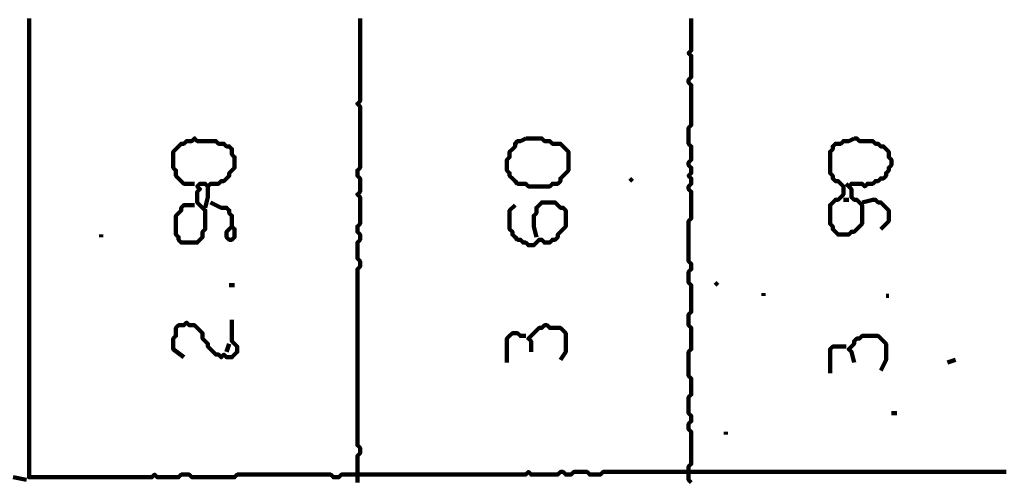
# Model space of a CAD drawing. Header units: metres. Extents: x 3221 to 4131, y 3282 to 4239.
# Tile 58 of 84: x 3331.99 to 3335.4, y 4222.3 to 4223.9. Entities that reach past the tile are written whole.
import ezdxf

# ---------------------------------------------------------------- set-up
doc = ezdxf.new("R2010")
doc.units = ezdxf.units.M
doc.layers.add('P', color=250, linetype='Continuous', lineweight=100)

msp = doc.modelspace()

# ---------------------------------------------------------------- linework, layer by layer
at = {"layer": 'P', "color": 0, "linetype": 'Continuous'}
for points in [[(3335.4031, 4222.3368), (3335.3938, 4222.3368), (3335.3846, 4222.3368), (3335.3754, 4222.3368), (3335.3661, 4222.3368), (3335.3569, 4222.3368), (3335.3477, 4222.3368), (3335.3385, 4222.3368), (3335.3292, 4222.3368), (3335.32, 4222.3368), (3335.3108, 4222.3368), (3335.3015, 4222.3368), (3335.2923, 4222.3368), (3335.2831, 4222.3368), (3335.2738, 4222.3368), (3335.2646, 4222.3368), (3335.2554, 4222.3368), (3335.2461, 4222.3368), (3335.2369, 4222.3368), (3335.2277, 4222.3368), (3335.2185, 4222.3368), (3335.2092, 4222.3368), (3335.2, 4222.3368), (3335.1908, 4222.3368), (3335.1815, 4222.3368), (3335.1723, 4222.3368), (3335.1631, 4222.3368), (3335.1538, 4222.3368), (3335.1446, 4222.3368), (3335.1354, 4222.3368), (3335.1261, 4222.3368), (3335.1169, 4222.3368), (3335.1077, 4222.3368), (3335.0985, 4222.3368), (3335.0892, 4222.3368), (3335.08, 4222.3368), (3335.0708, 4222.3368), (3335.0615, 4222.3368), (3335.0523, 4222.3368), (3335.0431, 4222.3368), (3335.0338, 4222.3368), (3335.0246, 4222.3368), (3335.0154, 4222.3368), (3335.0061, 4222.3368), (3334.9969, 4222.3368), (3334.9877, 4222.3368), (3334.9785, 4222.3368), (3334.9692, 4222.3368), (3334.96, 4222.3368), (3334.9508, 4222.3368), (3334.9415, 4222.3368), (3334.9323, 4222.3368), (3334.9231, 4222.3368), (3334.9138, 4222.3368), (3334.9046, 4222.3368), (3334.8954, 4222.3368), (3334.8861, 4222.3368), (3334.8769, 4222.3368), (3334.8677, 4222.3368), (3334.8585, 4222.3368), (3334.8492, 4222.3368), (3334.84, 4222.3368), (3334.8308, 4222.3368), (3334.8215, 4222.3368), (3334.8123, 4222.3368), (3334.8031, 4222.3368), (3334.7938, 4222.3368), (3334.7846, 4222.3368), (3334.7754, 4222.3368), (3334.7661, 4222.3368), (3334.7569, 4222.3368), (3334.7477, 4222.3368), (3334.7385, 4222.3368), (3334.7292, 4222.3368), (3334.72, 4222.3368), (3334.7108, 4222.3368), (3334.7015, 4222.3368), (3334.6923, 4222.3368), (3334.6831, 4222.3368), (3334.6738, 4222.3368), (3334.6646, 4222.3368), (3334.6554, 4222.3368), (3334.6461, 4222.3368), (3334.6369, 4222.3368), (3334.6277, 4222.3368), (3334.6185, 4222.3368), (3334.6092, 4222.3368), (3334.6, 4222.3368), (3334.5908, 4222.3368), (3334.5815, 4222.3368), (3334.5723, 4222.3368), (3334.5631, 4222.3368), (3334.5538, 4222.3368), (3334.5446, 4222.3368), (3334.5354, 4222.3368), (3334.5261, 4222.3368), (3334.5169, 4222.3368), (3334.5077, 4222.3368), (3334.4985, 4222.3368), (3334.4892, 4222.3368), (3334.48, 4222.3368), (3334.4708, 4222.3368), (3334.4615, 4222.3368), (3334.4523, 4222.3368), (3334.4431, 4222.3368), (3334.4338, 4222.3368), (3334.4246, 4222.3368), (3334.4154, 4222.3368), (3334.4061, 4222.3368), (3334.3969, 4222.3368), (3334.3877, 4222.3368), (3334.3785, 4222.3368), (3334.3692, 4222.3368), (3334.36, 4222.3368), (3334.3508, 4222.3368), (3334.3415, 4222.3368), (3334.3323, 4222.3368), (3334.3231, 4222.3368), (3334.3138, 4222.3368), (3334.3046, 4222.3368), (3334.2954, 4222.3368), (3334.2861, 4222.3368), (3334.2769, 4222.3368), (3334.2677, 4222.3368), (3334.2585, 4222.3368), (3334.2492, 4222.3368), (3334.24, 4222.3368), (3334.2308, 4222.3368), (3334.2215, 4222.3368), (3334.2123, 4222.3368), (3334.2031, 4222.3368), (3334.1938, 4222.3368), (3334.1846, 4222.3368), (3334.1754, 4222.3368), (3334.1661, 4222.3368), (3334.1569, 4222.3368), (3334.1477, 4222.3368), (3334.1385, 4222.3368), (3334.1292, 4222.3368), (3334.12, 4222.3368), (3334.1108, 4222.3368), (3334.1015, 4222.3368), (3334.0923, 4222.3368), (3334.0831, 4222.3368), (3334.0738, 4222.3368), (3334.0646, 4222.3368), (3334.0554, 4222.3368), (3334.0461, 4222.3368), (3334.0369, 4222.3368), (3334.0277, 4222.3368), (3334.0185, 4222.3368), (3334.0092, 4222.3368), (3334, 4222.3276), (3333.9908, 4222.3276), (3333.9815, 4222.3276), (3333.9723, 4222.3276), (3333.9631, 4222.3276), (3333.9538, 4222.3368), (3333.9446, 4222.3368), (3333.9354, 4222.3368), (3333.9261, 4222.3368), (3333.9169, 4222.3368), (3333.9077, 4222.3368), (3333.8985, 4222.3276), (3333.8892, 4222.3276), (3333.88, 4222.3276), (3333.8708, 4222.3368), (3333.8615, 4222.3368), (3333.8523, 4222.3276), (3333.8431, 4222.3276), (3333.8338, 4222.3276), (3333.8246, 4222.3276), (3333.8154, 4222.3276), (3333.8061, 4222.3276), (3333.7969, 4222.3276), (3333.7877, 4222.3276), (3333.7785, 4222.3276), (3333.7692, 4222.3276), (3333.76, 4222.3276), (3333.7508, 4222.3368), (3333.7415, 4222.3276), (3333.7323, 4222.3276), (3333.7231, 4222.3276), (3333.7138, 4222.3276), (3333.7046, 4222.3276), (3333.6954, 4222.3276), (3333.6861, 4222.3276), (3333.6769, 4222.3276), (3333.6677, 4222.3276), (3333.6585, 4222.3276), (3333.6492, 4222.3276), (3333.64, 4222.3276), (3333.6308, 4222.3276), (3333.6215, 4222.3276), (3333.6123, 4222.3276), (3333.6031, 4222.3276), (3333.5938, 4222.3276), (3333.5846, 4222.3276), (3333.5754, 4222.3276), (3333.5661, 4222.3276), (3333.5569, 4222.3276), (3333.5477, 4222.3276), (3333.5385, 4222.3276), (3333.5292, 4222.3276), (3333.52, 4222.3276), (3333.5108, 4222.3276), (3333.5015, 4222.3276), (3333.4923, 4222.3276), (3333.4831, 4222.3276), (3333.4738, 4222.3276), (3333.4646, 4222.3276), (3333.4554, 4222.3276), (3333.4461, 4222.3276), (3333.4369, 4222.3276), (3333.4277, 4222.3276), (3333.4185, 4222.3276), (3333.4092, 4222.3276), (3333.4, 4222.3276), (3333.3908, 4222.3276), (3333.3815, 4222.3276), (3333.3723, 4222.3276), (3333.3631, 4222.3276), (3333.3538, 4222.3276), (3333.3446, 4222.3276), (3333.3354, 4222.3276), (3333.3261, 4222.3276), (3333.3169, 4222.3276), (3333.3077, 4222.3276), (3333.2985, 4222.3276), (3333.2892, 4222.3276), (3333.28, 4222.3276), (3333.2708, 4222.3276), (3333.2615, 4222.3276), (3333.2523, 4222.3276), (3333.2431, 4222.3276), (3333.2338, 4222.3276), (3333.2246, 4222.3276), (3333.2154, 4222.3276), (3333.2061, 4222.3276), (3333.1969, 4222.3276), (3333.1877, 4222.3276), (3333.1785, 4222.3276), (3333.1692, 4222.3276), (3333.16, 4222.3276), (3333.1508, 4222.3276), (3333.1415, 4222.3276), (3333.1323, 4222.3276), (3333.1231, 4222.3276), (3333.1138, 4222.3276), (3333.1046, 4222.3276), (3333.0954, 4222.3183), (3333.0861, 4222.3183), (3333.0769, 4222.3183), (3333.0677, 4222.3276), (3333.0585, 4222.3276), (3333.0492, 4222.3276), (3333.04, 4222.3276), (3333.0308, 4222.3276), (3333.0215, 4222.3276), (3333.0123, 4222.3276), (3333.0031, 4222.3276), (3332.9938, 4222.3276), (3332.9846, 4222.3276), (3332.9754, 4222.3276), (3332.9661, 4222.3276), (3332.9569, 4222.3276), (3332.9477, 4222.3276), (3332.9385, 4222.3276), (3332.9292, 4222.3276), (3332.92, 4222.3276), (3332.9108, 4222.3276), (3332.9015, 4222.3276), (3332.8923, 4222.3276), (3332.8831, 4222.3276), (3332.8738, 4222.3276), (3332.8646, 4222.3276), (3332.8554, 4222.3276), (3332.8461, 4222.3276), (3332.8369, 4222.3276), (3332.8277, 4222.3276), (3332.8185, 4222.3276), (3332.8092, 4222.3276), (3332.8, 4222.3276), (3332.7908, 4222.3276), (3332.7815, 4222.3276), (3332.7723, 4222.3276), (3332.7631, 4222.3276), (3332.7538, 4222.3276), (3332.7446, 4222.3276), (3332.7354, 4222.3183), (3332.7261, 4222.3183), (3332.7169, 4222.3183), (3332.7077, 4222.3183), (3332.6985, 4222.3183), (3332.6892, 4222.3183), (3332.68, 4222.3183), (3332.6708, 4222.3183), (3332.6615, 4222.3183), (3332.6523, 4222.3183), (3332.6431, 4222.3183), (3332.6338, 4222.3183), (3332.6246, 4222.3183), (3332.6154, 4222.3183), (3332.6061, 4222.3183), (3332.5969, 4222.3183), (3332.5877, 4222.3183), (3332.5785, 4222.3276), (3332.5692, 4222.3276), (3332.56, 4222.3276), (3332.5508, 4222.3276), (3332.5415, 4222.3183), (3332.5323, 4222.3183), (3332.5231, 4222.3183), (3332.5138, 4222.3183), (3332.5046, 4222.3183), (3332.4954, 4222.3183), (3332.4861, 4222.3183), (3332.4769, 4222.3183), (3332.4677, 4222.3183), (3332.4585, 4222.3276), (3332.4492, 4222.3183), (3332.44, 4222.3183), (3332.4308, 4222.3183), (3332.4215, 4222.3183), (3332.4123, 4222.3183), (3332.4031, 4222.3183), (3332.3938, 4222.3183), (3332.3846, 4222.3183), (3332.3754, 4222.3183), (3332.3661, 4222.3183), (3332.3569, 4222.3183), (3332.3477, 4222.3183), (3332.3385, 4222.3183), (3332.3292, 4222.3183), (3332.32, 4222.3183), (3332.3108, 4222.3183), (3332.3015, 4222.3183), (3332.2923, 4222.3183), (3332.2831, 4222.3183), (3332.2738, 4222.3183), (3332.2646, 4222.3183), (3332.2554, 4222.3183), (3332.2461, 4222.3183), (3332.2369, 4222.3183), (3332.2277, 4222.3183), (3332.2185, 4222.3183), (3332.2092, 4222.3183), (3332.2, 4222.3183), (3332.1908, 4222.3183), (3332.1815, 4222.3183), (3332.1723, 4222.3183), (3332.1631, 4222.3183), (3332.1538, 4222.3183), (3332.1446, 4222.3183), (3332.1354, 4222.3183), (3332.1261, 4222.3183), (3332.1169, 4222.3183), (3332.1077, 4222.3183), (3332.0985, 4222.3183), (3332.0892, 4222.3183), (3332.08, 4222.3183), (3332.0708, 4222.3183), (3332.0615, 4222.3183), (3332.0523, 4222.3183), (3332.0431, 4222.3183), (3332.0338, 4222.3183), (3332.0246, 4222.3183), (3332.0246, 4222.3276), (3332.0246, 4222.3368), (3332.0246, 4222.346), (3332.0246, 4222.3553), (3332.0246, 4222.3645), (3332.0246, 4222.3737), (3332.0246, 4222.383), (3332.0246, 4222.3922), (3332.0246, 4222.4014), (3332.0246, 4222.4106), (3332.0246, 4222.4199), (3332.0246, 4222.4291), (3332.0246, 4222.4383), (3332.0246, 4222.4476), (3332.0246, 4222.4568), (3332.0246, 4222.466), (3332.0246, 4222.4753), (3332.0246, 4222.4845), (3332.0246, 4222.4937), (3332.0246, 4222.503), (3332.0246, 4222.5122), (3332.0246, 4222.5214), (3332.0246, 4222.5306), (3332.0246, 4222.5399), (3332.0246, 4222.5491), (3332.0246, 4222.5583), (3332.0246, 4222.5676), (3332.0246, 4222.5768), (3332.0246, 4222.586), (3332.0246, 4222.5953), (3332.0246, 4222.6045), (3332.0246, 4222.6137), (3332.0246, 4222.623), (3332.0246, 4222.6322), (3332.0246, 4222.6414), (3332.0246, 4222.6506), (3332.0246, 4222.6599), (3332.0246, 4222.6691), (3332.0246, 4222.6783), (3332.0246, 4222.6876), (3332.0246, 4222.6968), (3332.0246, 4222.706), (3332.0246, 4222.7153), (3332.0246, 4222.7245), (3332.0246, 4222.7337), (3332.0246, 4222.743), (3332.0246, 4222.7522), (3332.0246, 4222.7614), (3332.0246, 4222.7706), (3332.0246, 4222.7799), (3332.0246, 4222.7891), (3332.0246, 4222.7983), (3332.0246, 4222.8076), (3332.0246, 4222.8168), (3332.0246, 4222.826), (3332.0246, 4222.8353), (3332.0246, 4222.8445), (3332.0246, 4222.8537), (3332.0246, 4222.863), (3332.0246, 4222.8722), (3332.0246, 4222.8814), (3332.0246, 4222.8906), (3332.0246, 4222.8999), (3332.0246, 4222.9091), (3332.0246, 4222.9183), (3332.0246, 4222.9276), (3332.0246, 4222.9368), (3332.0246, 4222.946), (3332.0246, 4222.9553), (3332.0246, 4222.9645), (3332.0246, 4222.9737), (3332.0246, 4222.983), (3332.0246, 4222.9922), (3332.0246, 4223.0014), (3332.0246, 4223.0106), (3332.0246, 4223.0199), (3332.0246, 4223.0291), (3332.0246, 4223.0383), (3332.0246, 4223.0476), (3332.0246, 4223.0568), (3332.0246, 4223.066), (3332.0246, 4223.0753), (3332.0246, 4223.0845), (3332.0246, 4223.0937), (3332.0246, 4223.103), (3332.0246, 4223.1122), (3332.0246, 4223.1214), (3332.0246, 4223.1306), (3332.0246, 4223.1399), (3332.0246, 4223.1491), (3332.0246, 4223.1583), (3332.0246, 4223.1676), (3332.0246, 4223.1768), (3332.0246, 4223.186), (3332.0246, 4223.1953), (3332.0246, 4223.2045), (3332.0246, 4223.2137), (3332.0246, 4223.223), (3332.0246, 4223.2322), (3332.0246, 4223.2414), (3332.0246, 4223.2506), (3332.0246, 4223.2599), (3332.0246, 4223.2691), (3332.0246, 4223.2783), (3332.0246, 4223.2876), (3332.0246, 4223.2968), (3332.0246, 4223.306), (3332.0246, 4223.3153), (3332.0246, 4223.3245), (3332.0246, 4223.3337), (3332.0246, 4223.343), (3332.0246, 4223.3522), (3332.0246, 4223.3614), (3332.0246, 4223.3706), (3332.0246, 4223.3799), (3332.0246, 4223.3891), (3332.0246, 4223.3983), (3332.0246, 4223.4076), (3332.0246, 4223.4168), (3332.0246, 4223.426), (3332.0246, 4223.4353), (3332.0246, 4223.4445), (3332.0246, 4223.4537), (3332.0246, 4223.463), (3332.0246, 4223.4722), (3332.0246, 4223.4814), (3332.0246, 4223.4906), (3332.0246, 4223.4999), (3332.0246, 4223.5091), (3332.0246, 4223.5183), (3332.0246, 4223.5276), (3332.0246, 4223.5368), (3332.0246, 4223.546), (3332.0246, 4223.5553), (3332.0246, 4223.5645), (3332.0246, 4223.5737), (3332.0246, 4223.583), (3332.0246, 4223.5922), (3332.0246, 4223.6014), (3332.0246, 4223.6106), (3332.0246, 4223.6199), (3332.0246, 4223.6291), (3332.0246, 4223.6383), (3332.0246, 4223.6476), (3332.0246, 4223.6568), (3332.0246, 4223.666), (3332.0246, 4223.6753), (3332.0246, 4223.6845), (3332.0246, 4223.6937), (3332.0246, 4223.703), (3332.0246, 4223.7122), (3332.0246, 4223.7214), (3332.0246, 4223.7306), (3332.0246, 4223.7399), (3332.0246, 4223.7491), (3332.0246, 4223.7583), (3332.0246, 4223.7676), (3332.0246, 4223.7768), (3332.0246, 4223.786), (3332.0246, 4223.7953), (3332.0246, 4223.8045), (3332.0246, 4223.8137), (3332.0246, 4223.823), (3332.0246, 4223.8322), (3332.0246, 4223.8414), (3332.0246, 4223.8506), (3332.0246, 4223.8599), (3332.0246, 4223.8691), (3332.0246, 4223.8783), (3332.0246, 4223.8876), (3332.0246, 4223.8968), (3332.0246, 4223.906)], [(3333.1692, 4223.906), (3333.1692, 4223.8968), (3333.1692, 4223.8876), (3333.1692, 4223.8783), (3333.1692, 4223.8691), (3333.1692, 4223.8599), (3333.1692, 4223.8506), (3333.1692, 4223.8414), (3333.1692, 4223.8322), (3333.1692, 4223.823), (3333.1692, 4223.8137), (3333.1692, 4223.8045), (3333.1692, 4223.7953), (3333.1692, 4223.786), (3333.1692, 4223.7768), (3333.1692, 4223.7676), (3333.1692, 4223.7583), (3333.1692, 4223.7491), (3333.1692, 4223.7399), (3333.1692, 4223.7306), (3333.1692, 4223.7214), (3333.1692, 4223.7122), (3333.1692, 4223.703), (3333.1692, 4223.6937), (3333.1692, 4223.6845), (3333.1692, 4223.6753), (3333.1692, 4223.666), (3333.1692, 4223.6568), (3333.1692, 4223.6476), (3333.1692, 4223.6383), (3333.1692, 4223.6291), (3333.1692, 4223.6199), (3333.16, 4223.6106), (3333.1692, 4223.6014), (3333.1692, 4223.5922), (3333.1692, 4223.583), (3333.1692, 4223.5737), (3333.1692, 4223.5645), (3333.1692, 4223.5553), (3333.1692, 4223.546), (3333.1692, 4223.5368), (3333.1692, 4223.5276), (3333.1692, 4223.5183), (3333.1692, 4223.5091), (3333.1692, 4223.4999), (3333.1692, 4223.4906), (3333.1692, 4223.4814), (3333.1692, 4223.4722), (3333.1692, 4223.463), (3333.1692, 4223.4537), (3333.1692, 4223.4445), (3333.1692, 4223.4353), (3333.1692, 4223.426), (3333.1692, 4223.4168), (3333.1692, 4223.4076), (3333.1692, 4223.3983), (3333.1692, 4223.3891), (3333.16, 4223.3799), (3333.16, 4223.3706), (3333.16, 4223.3614), (3333.1692, 4223.3522), (3333.1692, 4223.343), (3333.1692, 4223.3337), (3333.1692, 4223.3245), (3333.1692, 4223.3153), (3333.1692, 4223.306), (3333.16, 4223.2968), (3333.1692, 4223.2876), (3333.1692, 4223.2783), (3333.1692, 4223.2691), (3333.1692, 4223.2599), (3333.1692, 4223.2506), (3333.1692, 4223.2414), (3333.1692, 4223.2322), (3333.1692, 4223.223), (3333.1692, 4223.2137), (3333.1692, 4223.2045), (3333.1692, 4223.1953), (3333.16, 4223.186), (3333.16, 4223.1768), (3333.16, 4223.1676), (3333.1692, 4223.1583), (3333.1692, 4223.1491), (3333.1692, 4223.1399), (3333.16, 4223.1306), (3333.16, 4223.1214), (3333.16, 4223.1122), (3333.16, 4223.103), (3333.16, 4223.0937), (3333.16, 4223.0845), (3333.16, 4223.0753), (3333.1692, 4223.066), (3333.1692, 4223.0568), (3333.1692, 4223.0476), (3333.16, 4223.0383), (3333.16, 4223.0291), (3333.16, 4223.0199), (3333.16, 4223.0106), (3333.16, 4223.0014), (3333.16, 4222.9922), (3333.16, 4222.983), (3333.16, 4222.9737), (3333.16, 4222.9645), (3333.16, 4222.9553), (3333.16, 4222.946), (3333.16, 4222.9368), (3333.16, 4222.9276), (3333.16, 4222.9183), (3333.16, 4222.9091), (3333.16, 4222.8999), (3333.16, 4222.8906), (3333.16, 4222.8814), (3333.16, 4222.8722), (3333.16, 4222.863), (3333.16, 4222.8537), (3333.16, 4222.8445), (3333.16, 4222.8353), (3333.16, 4222.826), (3333.16, 4222.8168), (3333.16, 4222.8076), (3333.16, 4222.7983), (3333.16, 4222.7891), (3333.16, 4222.7799), (3333.16, 4222.7706), (3333.16, 4222.7614), (3333.16, 4222.7522), (3333.16, 4222.743), (3333.16, 4222.7337), (3333.16, 4222.7245), (3333.16, 4222.7153), (3333.16, 4222.706), (3333.16, 4222.6968), (3333.16, 4222.6876), (3333.16, 4222.6783), (3333.16, 4222.6691), (3333.16, 4222.6599), (3333.16, 4222.6506), (3333.16, 4222.6414), (3333.16, 4222.6322), (3333.16, 4222.623), (3333.16, 4222.6137), (3333.16, 4222.6045), (3333.16, 4222.5953), (3333.16, 4222.586), (3333.16, 4222.5768), (3333.16, 4222.5676), (3333.16, 4222.5583), (3333.16, 4222.5491), (3333.16, 4222.5399), (3333.16, 4222.5306), (3333.16, 4222.5214), (3333.16, 4222.5122), (3333.16, 4222.503), (3333.16, 4222.4937), (3333.16, 4222.4845), (3333.16, 4222.4753), (3333.16, 4222.466), (3333.16, 4222.4568), (3333.16, 4222.4476), (3333.16, 4222.4383), (3333.16, 4222.4291), (3333.1692, 4222.4199), (3333.1692, 4222.4106), (3333.1692, 4222.4014), (3333.16, 4222.3922), (3333.16, 4222.383), (3333.16, 4222.3737), (3333.16, 4222.3645), (3333.16, 4222.3553), (3333.16, 4222.346), (3333.16, 4222.3368), (3333.16, 4222.3276), (3333.16, 4222.3183), (3333.16, 4222.3091), (3333.16, 4222.2999)], [(3334.3138, 4223.906), (3334.3138, 4223.8968), (3334.3138, 4223.8876), (3334.3138, 4223.8783), (3334.3138, 4223.8691), (3334.3138, 4223.8599), (3334.3138, 4223.8506), (3334.3138, 4223.8414), (3334.3138, 4223.8322), (3334.3138, 4223.823), (3334.3138, 4223.8137), (3334.3138, 4223.8045), (3334.3138, 4223.7953), (3334.3046, 4223.786), (3334.3138, 4223.7768), (3334.3138, 4223.7676), (3334.3138, 4223.7583), (3334.3138, 4223.7491), (3334.3138, 4223.7399), (3334.3138, 4223.7306), (3334.3138, 4223.7214), (3334.3138, 4223.7122), (3334.3138, 4223.703), (3334.3046, 4223.6937), (3334.3046, 4223.6845), (3334.3138, 4223.6753), (3334.3138, 4223.666), (3334.3138, 4223.6568), (3334.3138, 4223.6476), (3334.3138, 4223.6383), (3334.3138, 4223.6291), (3334.3138, 4223.6199), (3334.3138, 4223.6106), (3334.3138, 4223.6014), (3334.3138, 4223.5922), (3334.3138, 4223.583), (3334.3138, 4223.5737), (3334.3138, 4223.5645), (3334.3138, 4223.5553), (3334.3138, 4223.546), (3334.3138, 4223.5368), (3334.3046, 4223.5276), (3334.3046, 4223.5183), (3334.3046, 4223.5091), (3334.3046, 4223.4999), (3334.3046, 4223.4906), (3334.3046, 4223.4814), (3334.3046, 4223.4722), (3334.3138, 4223.463), (3334.3138, 4223.4537), (3334.3138, 4223.4445), (3334.3138, 4223.4353), (3334.3138, 4223.426), (3334.3138, 4223.4168), (3334.3046, 4223.4076), (3334.3046, 4223.3983), (3334.3138, 4223.3891), (3334.3138, 4223.3799), (3334.3138, 4223.3706), (3334.3046, 4223.3614), (3334.3138, 4223.3522), (3334.3138, 4223.343), (3334.3138, 4223.3337), (3334.3046, 4223.3245), (3334.3046, 4223.3153), (3334.3138, 4223.306), (3334.3138, 4223.2968), (3334.3138, 4223.2876), (3334.3138, 4223.2783), (3334.3138, 4223.2691), (3334.3138, 4223.2599), (3334.3138, 4223.2506), (3334.3138, 4223.2414), (3334.3138, 4223.2322), (3334.3138, 4223.223), (3334.3138, 4223.2137), (3334.3046, 4223.2045), (3334.3046, 4223.1953), (3334.3046, 4223.186), (3334.3046, 4223.1768), (3334.3046, 4223.1676), (3334.3046, 4223.1583), (3334.3046, 4223.1491), (3334.3046, 4223.1399), (3334.3046, 4223.1306), (3334.3046, 4223.1214), (3334.3046, 4223.1122), (3334.3046, 4223.103), (3334.3046, 4223.0937), (3334.3046, 4223.0845), (3334.3046, 4223.0753), (3334.3046, 4223.066), (3334.3138, 4223.0568), (3334.3138, 4223.0476), (3334.3138, 4223.0383), (3334.3046, 4223.0291), (3334.3046, 4223.0199), (3334.3046, 4223.0106), (3334.3046, 4223.0014), (3334.3046, 4222.9922), (3334.3138, 4222.983), (3334.3138, 4222.9737), (3334.3138, 4222.9645), (3334.3138, 4222.9553), (3334.3138, 4222.946), (3334.3138, 4222.9368), (3334.3138, 4222.9276), (3334.3138, 4222.9183), (3334.3138, 4222.9091), (3334.3138, 4222.8999), (3334.3138, 4222.8906), (3334.3046, 4222.8814), (3334.3046, 4222.8722), (3334.3046, 4222.863), (3334.3046, 4222.8537), (3334.3046, 4222.8445), (3334.3138, 4222.8353), (3334.3138, 4222.826), (3334.3138, 4222.8168), (3334.3138, 4222.8076), (3334.3138, 4222.7983), (3334.3138, 4222.7891), (3334.3138, 4222.7799), (3334.3138, 4222.7706), (3334.3138, 4222.7614), (3334.3046, 4222.7522), (3334.3046, 4222.743), (3334.3046, 4222.7337), (3334.3046, 4222.7245), (3334.3046, 4222.7153), (3334.3046, 4222.706), (3334.3046, 4222.6968), (3334.3046, 4222.6876), (3334.3046, 4222.6783), (3334.3046, 4222.6691), (3334.3138, 4222.6599), (3334.3138, 4222.6506), (3334.3138, 4222.6414), (3334.3138, 4222.6322), (3334.3138, 4222.623), (3334.3138, 4222.6137), (3334.3138, 4222.6045), (3334.3046, 4222.5953), (3334.3046, 4222.586), (3334.3046, 4222.5768), (3334.3046, 4222.5676), (3334.3046, 4222.5583), (3334.3046, 4222.5491), (3334.3046, 4222.5399), (3334.3138, 4222.5306), (3334.3138, 4222.5214), (3334.3138, 4222.5122), (3334.3046, 4222.503), (3334.3046, 4222.4937), (3334.3046, 4222.4845), (3334.3138, 4222.4753), (3334.3138, 4222.466), (3334.3138, 4222.4568), (3334.3138, 4222.4476), (3334.3138, 4222.4383), (3334.3138, 4222.4291), (3334.3138, 4222.4199), (3334.3138, 4222.4106), (3334.3138, 4222.4014), (3334.3138, 4222.3922), (3334.3138, 4222.383), (3334.3138, 4222.3737), (3334.3138, 4222.3645), (3334.3046, 4222.3553), (3334.3046, 4222.346), (3334.3046, 4222.3368), (3334.3046, 4222.3276), (3334.3046, 4222.3183), (3334.3046, 4222.3091), (3334.3138, 4222.2999)], [(3332.5969, 4223.3337), (3332.56, 4223.3337), (3332.5508, 4223.343), (3332.5415, 4223.3522), (3332.5323, 4223.3614), (3332.5323, 4223.3706), (3332.5323, 4223.3799), (3332.5231, 4223.3891), (3332.5231, 4223.3983), (3332.5231, 4223.4076), (3332.5231, 4223.4168), (3332.5231, 4223.426), (3332.5231, 4223.4353), (3332.5231, 4223.4445), (3332.5323, 4223.4537), (3332.5415, 4223.463), (3332.5508, 4223.4722), (3332.56, 4223.4722), (3332.5692, 4223.4814), (3332.5785, 4223.4814), (3332.5877, 4223.4814), (3332.5969, 4223.4906), (3332.6061, 4223.4814), (3332.6154, 4223.4814), (3332.6246, 4223.4814), (3332.6338, 4223.4814), (3332.6431, 4223.4814), (3332.6523, 4223.4814), (3332.6615, 4223.4814), (3332.6708, 4223.4814), (3332.68, 4223.4722), (3332.6892, 4223.4722), (3332.6985, 4223.4722), (3332.7077, 4223.463), (3332.7169, 4223.463), (3332.7261, 4223.4537), (3332.7261, 4223.4445), (3332.7261, 4223.4353), (3332.7354, 4223.426), (3332.7354, 4223.4168), (3332.7354, 4223.4076), (3332.7354, 4223.3983), (3332.7354, 4223.3891), (3332.7261, 4223.3799), (3332.7169, 4223.3706), (3332.7169, 4223.3614), (3332.7077, 4223.3522), (3332.6985, 4223.343), (3332.6892, 4223.343), (3332.68, 4223.3337), (3332.6708, 4223.3337), (3332.6615, 4223.3337), (3332.6523, 4223.3337), (3332.6431, 4223.3245), (3332.6338, 4223.3337), (3332.6246, 4223.3337), (3332.6154, 4223.3337), (3332.6061, 4223.3245), (3332.6154, 4223.3153), (3332.6061, 4223.306), (3332.6061, 4223.2968), (3332.6061, 4223.2876), (3332.6061, 4223.2783), (3332.6061, 4223.2691), (3332.6154, 4223.2599), (3332.6246, 4223.2506), (3332.6338, 4223.2414), (3332.6338, 4223.2322), (3332.6338, 4223.223), (3332.6338, 4223.2137), (3332.6338, 4223.2045), (3332.6338, 4223.1953), (3332.6338, 4223.186), (3332.6338, 4223.1768), (3332.6246, 4223.1676), (3332.6246, 4223.1583), (3332.6246, 4223.1491), (3332.6154, 4223.1399), (3332.6061, 4223.1306), (3332.5969, 4223.1306), (3332.5877, 4223.1306), (3332.5785, 4223.1306), (3332.5692, 4223.1306), (3332.56, 4223.1306), (3332.5508, 4223.1306), (3332.5415, 4223.1399), (3332.5415, 4223.1491), (3332.5323, 4223.1583), (3332.5323, 4223.1676), (3332.5323, 4223.1768), (3332.5323, 4223.186), (3332.5323, 4223.1953), (3332.5323, 4223.2045), (3332.5323, 4223.2137), (3332.5323, 4223.223), (3332.5415, 4223.2322), (3332.5508, 4223.2414), (3332.5508, 4223.2506), (3332.56, 4223.2599), (3332.5692, 4223.2599), (3332.5969, 4223.2599)], [(3333.7415, 4223.4906), (3333.7508, 4223.4906), (3333.76, 4223.4906), (3333.7692, 4223.4906), (3333.7785, 4223.4906), (3333.7877, 4223.4906), (3333.7969, 4223.4906), (3333.8061, 4223.4814), (3333.8154, 4223.4814), (3333.8246, 4223.4814), (3333.8338, 4223.4722), (3333.8431, 4223.4722), (3333.8523, 4223.4722), (3333.8615, 4223.4722), (3333.8708, 4223.463), (3333.88, 4223.4537), (3333.8892, 4223.4445), (3333.8892, 4223.4353), (3333.8892, 4223.426), (3333.8892, 4223.4168), (3333.8892, 4223.4076), (3333.8892, 4223.3983), (3333.8892, 4223.3891), (3333.8892, 4223.3799), (3333.88, 4223.3706), (3333.8708, 4223.3614), (3333.8615, 4223.3522), (3333.8615, 4223.343), (3333.8523, 4223.3337), (3333.8431, 4223.3337), (3333.8338, 4223.3337), (3333.8246, 4223.3245), (3333.8154, 4223.3245), (3333.8061, 4223.3245), (3333.7969, 4223.3245), (3333.7877, 4223.3245), (3333.7785, 4223.3245), (3333.7692, 4223.3245), (3333.76, 4223.3245), (3333.7508, 4223.3245), (3333.7415, 4223.3337), (3333.7323, 4223.3337), (3333.7231, 4223.3337), (3333.7138, 4223.3337), (3333.7046, 4223.343), (3333.6954, 4223.3522), (3333.6861, 4223.3614), (3333.6861, 4223.3706), (3333.6769, 4223.3799), (3333.6769, 4223.3891), (3333.6769, 4223.3983), (3333.6769, 4223.4076), (3333.6769, 4223.4168), (3333.6861, 4223.426), (3333.6861, 4223.4353), (3333.6861, 4223.4445), (3333.6954, 4223.4537), (3333.7046, 4223.463), (3333.7046, 4223.4722), (3333.7138, 4223.4814), (3333.7231, 4223.4814), (3333.7415, 4223.4906)], [(3334.8769, 4223.4906), (3334.8861, 4223.4906), (3334.8954, 4223.4814), (3334.9046, 4223.4814), (3334.9138, 4223.4814), (3334.9231, 4223.4814), (3334.9323, 4223.4814), (3334.9415, 4223.4814), (3334.9508, 4223.4722), (3334.96, 4223.4722), (3334.9692, 4223.463), (3334.9785, 4223.463), (3334.9877, 4223.4537), (3334.9969, 4223.4445), (3334.9969, 4223.4353), (3334.9969, 4223.426), (3335.0061, 4223.4168), (3335.0061, 4223.4076), (3335.0061, 4223.3983), (3334.9969, 4223.3891), (3334.9969, 4223.3799), (3334.9877, 4223.3706), (3334.9877, 4223.3614), (3334.9785, 4223.3522), (3334.9692, 4223.3522), (3334.96, 4223.343), (3334.9508, 4223.343), (3334.9415, 4223.3337), (3334.9323, 4223.3337), (3334.9231, 4223.3337), (3334.9138, 4223.3245), (3334.9046, 4223.3337), (3334.8954, 4223.3337), (3334.8861, 4223.3337), (3334.8769, 4223.3337), (3334.8677, 4223.3337), (3334.8585, 4223.3245), (3334.8677, 4223.3153), (3334.8677, 4223.306), (3334.8677, 4223.2968), (3334.8677, 4223.2876), (3334.8769, 4223.2783), (3334.8861, 4223.2783), (3334.8954, 4223.2691), (3334.9046, 4223.2599), (3334.9046, 4223.2506), (3334.9046, 4223.2414), (3334.9046, 4223.2322), (3334.9046, 4223.223), (3334.9046, 4223.2137), (3334.9046, 4223.2045), (3334.9046, 4223.1953), (3334.8954, 4223.186), (3334.8861, 4223.1768), (3334.8769, 4223.1676), (3334.8677, 4223.1676), (3334.8585, 4223.1583), (3334.8492, 4223.1583), (3334.84, 4223.1583), (3334.8308, 4223.1583), (3334.8215, 4223.1583), (3334.8123, 4223.1676), (3334.8031, 4223.1768), (3334.8031, 4223.186), (3334.7938, 4223.1953), (3334.7938, 4223.2045), (3334.7938, 4223.2137), (3334.7938, 4223.223), (3334.7938, 4223.2322), (3334.7938, 4223.2414), (3334.7938, 4223.2506), (3334.7938, 4223.2599), (3334.8031, 4223.2691), (3334.8123, 4223.2783), (3334.8215, 4223.2783), (3334.8308, 4223.2876), (3334.84, 4223.2968), (3334.84, 4223.306), (3334.84, 4223.3153), (3334.84, 4223.3245), (3334.8308, 4223.3337), (3334.8215, 4223.343), (3334.8123, 4223.343), (3334.8031, 4223.3522), (3334.8031, 4223.3614), (3334.7938, 4223.3706), (3334.7938, 4223.3799), (3334.7938, 4223.3891), (3334.7938, 4223.3983), (3334.7938, 4223.4076), (3334.7938, 4223.4168), (3334.7938, 4223.426), (3334.7938, 4223.4353), (3334.7938, 4223.4445), (3334.8031, 4223.4537), (3334.8031, 4223.463), (3334.8123, 4223.4722), (3334.8215, 4223.4722), (3334.8308, 4223.4722), (3334.84, 4223.4814), (3334.8492, 4223.4814), (3334.8585, 4223.4814), (3334.8769, 4223.4906)], [(3332.6431, 4223.3245), (3332.6431, 4223.2968), (3332.6431, 4223.2876), (3332.6338, 4223.2506)], [(3334.1015, 4223.3522), (3334.1108, 4223.343)], [(3334.8492, 4223.3337), (3334.8585, 4223.3245)], [(3332.6523, 4223.2691), (3332.6892, 4223.2506), (3332.6985, 4223.2506), (3332.7077, 4223.2506), (3332.7169, 4223.2414), (3332.7169, 4223.2322), (3332.7261, 4223.223), (3332.7261, 4223.2137), (3332.7261, 4223.2045), (3332.7261, 4223.1953), (3332.7261, 4223.186), (3332.7354, 4223.1768), (3332.7354, 4223.1676), (3332.7354, 4223.1583), (3332.7354, 4223.1491), (3332.7261, 4223.1399), (3332.7169, 4223.1399), (3332.7077, 4223.1491), (3332.7077, 4223.1583), (3332.7077, 4223.1676), (3332.7261, 4223.186)], [(3333.7785, 4223.1491), (3333.7692, 4223.186), (3333.7692, 4223.1953), (3333.7692, 4223.2045), (3333.7692, 4223.2137), (3333.7692, 4223.223), (3333.7785, 4223.2322), (3333.7785, 4223.2414), (3333.7785, 4223.2506), (3333.7877, 4223.2599), (3333.7969, 4223.2691), (3333.8061, 4223.2691), (3333.8154, 4223.2691), (3333.8246, 4223.2691), (3333.8338, 4223.2691), (3333.8431, 4223.2691), (3333.8523, 4223.2599), (3333.8615, 4223.2506), (3333.8708, 4223.2506), (3333.88, 4223.2414), (3333.88, 4223.2322), (3333.88, 4223.223), (3333.88, 4223.2137), (3333.88, 4223.2045), (3333.88, 4223.1953), (3333.88, 4223.186), (3333.8708, 4223.1768), (3333.8615, 4223.1676), (3333.8523, 4223.1583), (3333.8523, 4223.1491), (3333.8431, 4223.1399), (3333.8338, 4223.1399), (3333.8246, 4223.1306), (3333.8154, 4223.1306), (3333.8061, 4223.1306), (3333.7969, 4223.1399), (3333.7877, 4223.1399), (3333.7785, 4223.1306), (3333.7692, 4223.1214), (3333.76, 4223.1214), (3333.7508, 4223.1214), (3333.7415, 4223.1306), (3333.7323, 4223.1306), (3333.7231, 4223.1399), (3333.7138, 4223.1399), (3333.7046, 4223.1491), (3333.6954, 4223.1583), (3333.6954, 4223.1676), (3333.6861, 4223.1768), (3333.6861, 4223.186), (3333.6861, 4223.1953), (3333.6861, 4223.2045), (3333.6861, 4223.2137), (3333.6861, 4223.223), (3333.6861, 4223.2322), (3333.6861, 4223.2414), (3333.7046, 4223.2599)], [(3334.84, 4223.2783), (3334.8585, 4223.2783)], [(3334.9046, 4223.2691), (3334.9415, 4223.2783), (3334.9508, 4223.2783), (3334.96, 4223.2691), (3334.9692, 4223.2691), (3334.9785, 4223.2599), (3334.9877, 4223.2506), (3334.9969, 4223.2414), (3334.9969, 4223.2322), (3334.9969, 4223.223), (3334.9969, 4223.2137), (3334.9969, 4223.2045), (3334.9692, 4223.1768)], [(3332.2738, 4223.1583), (3332.2738, 4223.1491)], [(3332.7169, 4222.983), (3332.7354, 4222.983)], [(3334.4061, 4222.9922), (3334.3969, 4222.983)], [(3334.5631, 4222.9553), (3334.5631, 4222.946)], [(3334.9877, 4222.946), (3334.9969, 4222.946)], [(3332.7261, 4222.863), (3332.7261, 4222.826), (3332.7261, 4222.8168), (3332.7261, 4222.8076), (3332.7261, 4222.7983), (3332.7261, 4222.7891), (3332.7354, 4222.7799), (3332.7446, 4222.7706), (3332.7446, 4222.7614), (3332.7446, 4222.7522), (3332.7354, 4222.743), (3332.7261, 4222.7337), (3332.7169, 4222.7337), (3332.7077, 4222.7337), (3332.6985, 4222.743), (3332.6892, 4222.7337), (3332.68, 4222.743), (3332.6708, 4222.743), (3332.6615, 4222.7522), (3332.6523, 4222.7614), (3332.6431, 4222.7706), (3332.6431, 4222.7799), (3332.6338, 4222.7891), (3332.6246, 4222.7983), (3332.6246, 4222.8076), (3332.6246, 4222.8168), (3332.6154, 4222.826), (3332.6061, 4222.8353), (3332.5969, 4222.8445), (3332.5877, 4222.8445), (3332.5785, 4222.8445), (3332.5692, 4222.8537), (3332.56, 4222.8445), (3332.5508, 4222.8445), (3332.5415, 4222.8445), (3332.5323, 4222.8353), (3332.5323, 4222.826), (3332.5323, 4222.8168), (3332.5323, 4222.8076), (3332.5231, 4222.7983), (3332.5231, 4222.7891), (3332.5231, 4222.7799), (3332.5231, 4222.7706), (3332.5231, 4222.7614), (3332.56, 4222.7337)], [(3333.6769, 4222.7153), (3333.6769, 4222.7522), (3333.6769, 4222.7614), (3333.6769, 4222.7706), (3333.6769, 4222.7799), (3333.6769, 4222.7891), (3333.6769, 4222.7983), (3333.6861, 4222.8076), (3333.6954, 4222.8168), (3333.7046, 4222.8168), (3333.7138, 4222.8168), (3333.7231, 4222.8076), (3333.7415, 4222.8076)], [(3333.76, 4222.7522), (3333.76, 4222.7891), (3333.7508, 4222.7983), (3333.76, 4222.8076), (3333.7692, 4222.8168), (3333.7785, 4222.826), (3333.7877, 4222.8353), (3333.7969, 4222.8353), (3333.8061, 4222.8445), (3333.8154, 4222.8445), (3333.8246, 4222.8353), (3333.8338, 4222.8353), (3333.8431, 4222.8353), (3333.8523, 4222.8353), (3333.8615, 4222.8353), (3333.8708, 4222.826), (3333.88, 4222.8168), (3333.88, 4222.8076), (3333.88, 4222.7983), (3333.88, 4222.7891), (3333.88, 4222.7799), (3333.88, 4222.7706), (3333.88, 4222.7614), (3333.88, 4222.7522), (3333.8615, 4222.7245)], [(3332.7169, 4222.7799), (3332.7077, 4222.7522)], [(3334.8769, 4222.7153), (3334.8677, 4222.7522), (3334.8585, 4222.7614), (3334.8677, 4222.7706), (3334.8769, 4222.7799), (3334.8769, 4222.7891), (3334.8861, 4222.7983), (3334.8954, 4222.7983), (3334.9046, 4222.8076), (3334.9138, 4222.8076), (3334.9231, 4222.8076), (3334.9323, 4222.8076), (3334.9415, 4222.8076), (3334.9508, 4222.8076), (3334.96, 4222.8076), (3334.9692, 4222.7983), (3334.9785, 4222.7891), (3334.9877, 4222.7799), (3334.9877, 4222.7706), (3334.9877, 4222.7614), (3334.9877, 4222.7522), (3334.9877, 4222.743), (3334.9877, 4222.7337), (3334.9877, 4222.7245), (3334.9692, 4222.6876)], [(3334.7938, 4222.6783), (3334.7938, 4222.7153), (3334.7938, 4222.7245), (3334.7938, 4222.7337), (3334.7938, 4222.743), (3334.7938, 4222.7522), (3334.7938, 4222.7614), (3334.8031, 4222.7706), (3334.8492, 4222.7706)], [(3335.2, 4222.7153), (3335.2277, 4222.7245)], [(3335.0061, 4222.5399), (3335.0246, 4222.5399)], [(3334.4338, 4222.4753), (3334.4338, 4222.466)], [(3331.9692, 4222.3183), (3332.0154, 4222.3091)]]:
    msp.add_lwpolyline(points, dxfattribs=at)

doc.saveas('drawing.dxf')
